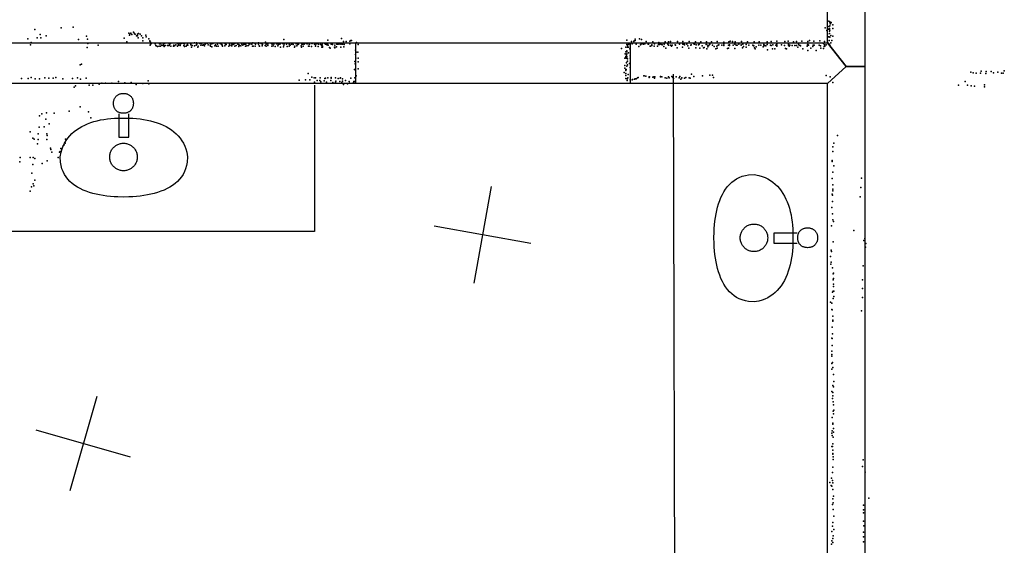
# Model space of a CAD drawing. Header units: millimetres. Extents: x -28413 to 52712, y -42191 to 56778.
# Tile 51 of 70: x 9861 to 13871, y 16432 to 18573. Entities that reach past the tile are written whole.
import ezdxf

# ---------------------------------------------------------------- set-up
doc = ezdxf.new("R2010")
doc.units = ezdxf.units.MM
for name, color, linetype in [('DOORS', 7, 'Continuous'), ('OBJECTS', 8, 'Continuous'), ('P', 9, 'Continuous'), ('PANOS', 10, 'Continuous'), ('ROOMS', 1, 'Continuous'), ('WALLS', 3, 'Continuous')]:
    doc.layers.add(name, color=color, linetype=linetype)

# ---------------------------------------------------------------- blocks, each defined once
blk = doc.blocks.new('Basin_4F')
for points in [[(-40.8, 149.1), (-40.7, 153.4), (-40.3, 156.1), (-39.9, 158.8), (-39.3, 161.4), (-38.5, 163.9), (-37.7, 166.3), (-36.7, 168.6), (-35.5, 170.8), (-34.3, 172.9), (-32.9, 174.8), (-31.3, 176.7), (-29.7, 178.5), (-27.9, 180.1), (-26.1, 181.6), (-24.1, 183), (-22, 184.3), (-19.8, 185.4), (-17.5, 186.5), (-15.1, 187.3), (-12.7, 188.1), (-10.1, 188.6), (-7.4, 189.1), (-4.6, 189.4), (-0.4, 189.5)], [(-0.4, 189.5), (3.9, 189.4), (6.7, 189.1), (9.4, 188.7), (12, 188.1), (14.5, 187.3), (16.9, 186.5), (19.2, 185.5), (21.4, 184.3), (23.5, 183.1), (25.4, 181.7), (27.3, 180.2), (29.1, 178.6), (30.7, 176.8), (32.3, 174.9), (33.7, 173), (34.9, 170.9), (36.1, 168.7), (37.1, 166.4), (38, 164), (38.7, 161.5), (39.3, 158.9), (39.8, 156.3), (40.1, 153.5), (40.3, 149.2)], [(-0.4, 108.6), (-4.6, 108.7), (-7.4, 109), (-10.1, 109.5), (-12.7, 110.1), (-15.1, 110.8), (-17.5, 111.7), (-19.8, 112.7), (-22, 113.8), (-24.1, 115.1), (-26.1, 116.5), (-27.9, 118), (-29.7, 119.6), (-31.3, 121.4), (-32.9, 123.3), (-34.3, 125.3), (-35.5, 127.3), (-36.7, 129.5), (-37.7, 131.8), (-38.5, 134.2), (-39.3, 136.7), (-39.9, 139.3), (-40.3, 142), (-40.7, 144.8), (-40.8, 149.1)], [(40.3, 149.2), (40.1, 144.9), (39.8, 142.2), (39.3, 139.5), (38.7, 136.9), (38, 134.4), (37.1, 132), (36.1, 129.7), (34.9, 127.5), (33.7, 125.4), (32.3, 123.4), (30.7, 121.5), (29.1, 119.7), (27.3, 118.1), (25.4, 116.5), (23.5, 115.1), (21.4, 113.9), (19.2, 112.7), (16.9, 111.7), (14.5, 110.8), (12, 110.1), (9.4, 109.5), (6.7, 109), (3.9, 108.7), (-0.4, 108.6)], [(-258.3, -69.3), (-254.1, -49.1), (-250.2, -36.4), (-245.5, -24.5), (-239.9, -13.1), (-233.5, -2.5), (-226.4, 7.6), (-218.5, 17), (-210, 25.8), (-200.8, 34), (-190.9, 41.5), (-180.5, 48.5), (-169.5, 54.9), (-158, 60.7), (-146, 66), (-133.6, 70.6), (-120.7, 74.8), (-107.5, 78.3), (-93.8, 81.4), (-79.9, 83.9), (-65.7, 85.8), (-51.2, 87.3), (-36.5, 88.3), (-21.6, 88.7), (0.9, 88.5)], [(-18.8, 106), (-18.8, 10.9)], [(0.9, 88.5), (23.3, 88.7), (38.1, 88.2), (52.9, 87.2), (67.4, 85.7), (81.8, 83.7), (95.9, 81.2), (109.8, 78.1), (123.3, 74.5), (136.5, 70.3), (149.2, 65.6), (161.5, 60.3), (173.3, 54.5), (184.6, 48.1), (195.2, 41.1), (205.3, 33.5), (214.6, 25.3), (223.2, 16.5), (231.1, 7.1), (238.2, -2.9), (244.4, -13.5), (249.7, -24.8), (254.1, -36.7), (257.5, -49.2), (260.6, -69.3)], [(22, 10.9), (22, 106.1)], [(-18.8, 10.9), (22, 10.9)], [(-56.2, -69.5), (-55.9, -63.9), (-55.5, -60.4), (-54.8, -56.8), (-53.8, -53.4), (-52.7, -50.1), (-51.4, -46.8), (-49.9, -43.7), (-48.2, -40.7), (-46.3, -37.7), (-44.3, -35), (-42.1, -32.3), (-39.7, -29.8), (-37.2, -27.5), (-34.5, -25.3), (-31.7, -23.2), (-28.8, -21.4), (-25.8, -19.7), (-22.6, -18.2), (-19.4, -16.9), (-16, -15.7), (-12.6, -14.9), (-9.1, -14.2), (-5.5, -13.7), (0, -13.5)], [(0, -13.5), (5.5, -13.7), (9.1, -14.2), (12.6, -14.9), (16.1, -15.7), (19.4, -16.9), (22.7, -18.2), (25.8, -19.7), (28.8, -21.4), (31.8, -23.2), (34.6, -25.3), (37.2, -27.5), (39.7, -29.8), (42.1, -32.3), (44.3, -35), (46.4, -37.7), (48.2, -40.7), (49.9, -43.7), (51.4, -46.8), (52.8, -50.1), (53.9, -53.4), (54.8, -56.8), (55.5, -60.4), (56, -63.9), (56.3, -69.5)], [(-0.4, -232.4), (-23.1, -232.1), (-38.2, -231.3), (-53.3, -230.2), (-68.2, -228.6), (-82.9, -226.6), (-97.4, -224.1), (-111.7, -221.1), (-125.5, -217.7), (-139, -213.6), (-152, -209.1), (-164.6, -204), (-176.5, -198.2), (-187.9, -191.9), (-198.6, -185), (-208.6, -177.4), (-217.9, -169.1), (-226.3, -160.2), (-233.9, -150.6), (-240.5, -140.2), (-246.2, -129.1), (-250.9, -117.2), (-254.4, -104.5), (-256.9, -91.1), (-258.3, -69.3)], [(0, -125.5), (-5.5, -125.2), (-9.1, -124.7), (-12.6, -124.1), (-16, -123.2), (-19.4, -122), (-22.6, -120.7), (-25.8, -119.2), (-28.8, -117.6), (-31.7, -115.7), (-34.5, -113.6), (-37.2, -111.4), (-39.7, -109.1), (-42.1, -106.6), (-44.3, -103.9), (-46.3, -101.2), (-48.2, -98.2), (-49.9, -95.2), (-51.4, -92.1), (-52.7, -88.8), (-53.8, -85.5), (-54.8, -82.1), (-55.5, -78.5), (-55.9, -75), (-56.2, -69.5)], [(260.6, -69.3), (259.2, -91.1), (256.7, -104.5), (253, -117.2), (248.3, -129.1), (242.5, -140.2), (235.7, -150.6), (228, -160.2), (219.4, -169.1), (210, -177.4), (199.8, -185), (188.9, -191.9), (177.3, -198.2), (165.1, -204), (152.4, -209.1), (139.2, -213.6), (125.6, -217.7), (111.5, -221.1), (97.2, -224.1), (82.6, -226.6), (67.7, -228.6), (52.7, -230.2), (37.6, -231.3), (22.4, -232.1), (-0.4, -232.4)], [(56.3, -69.5), (56, -75), (55.5, -78.5), (54.8, -82.1), (53.9, -85.5), (52.8, -88.8), (51.4, -92.1), (49.9, -95.2), (48.2, -98.2), (46.4, -101.2), (44.3, -103.9), (42.1, -106.6), (39.7, -109.1), (37.2, -111.4), (34.6, -113.6), (31.8, -115.7), (28.8, -117.6), (25.8, -119.2), (22.7, -120.7), (19.4, -122), (16.1, -123.2), (12.6, -124.1), (9.1, -124.7), (5.5, -125.2), (0, -125.5)]]:
    blk.add_lwpolyline(points)

msp = doc.modelspace()

# ---------------------------------------------------------------- linework, layer by layer
at = {"layer": 'DOORS'}
msp.add_lwpolyline([(11229.9, 18478.5), (12347.5, 18478.5), (12347.5, 18313.4), (11229.9, 18313.4), (11229.9, 18478.5)], dxfattribs=at)
at = {"layer": 'OBJECTS'}
for points in [[(12522.2, 18351.5), (12528.5, 15773.4)], [(11061.7, 18307), (11061.7, 17710.2)], [(11061.7, 17710.2), (9563.1, 17710.2)]]:
    msp.add_lwpolyline(points, dxfattribs=at)
at = {"layer": 'P'}
for p in [(13156, 18568), (9923, 18534), (10030, 18540), (10078, 18543), (13141, 18540), (13148, 18529), (13154, 18535), (13156, 18546), (13156, 18535), (13159, 18538), (13160, 18565), (13161, 18563), (13161, 18549), (13161, 18530), (13162, 18556), (13163, 18557), (13166, 18562), (13173, 18552), (13173, 18537), (9894, 18496), (9932, 18500), (9944, 18513), (9947, 18500), (9969, 18508), (10100, 18493), (10133, 18506), (10137, 18494), (10287, 18498), (10306, 18519), (10308, 18510), (10309, 18515), (10314, 18518), (10317, 18513), (10325, 18522), (10326, 18521), (10328, 18516), (10331, 18515), (10336, 18507), (10340, 18508), (10341, 18515), (10344, 18499), (10345, 18517), (10351, 18514), (10357, 18508), (10362, 18487), (10363, 18499), (10374, 18510), (10376, 18504), (10387, 18496), (10391, 18487), (10937, 18492), (11116, 18490), (11171, 18497), (11209, 18488), (11212, 18488), (12333, 18490), (12364, 18487), (12367, 18494), (12367, 18488), (12385, 18495), (12394, 18492), (13077, 18489), (13119, 18487), (13151, 18514), (13155, 18504), (13158, 18504), (13158, 18489), (13159, 18526), (13159, 18517), (13161, 18502), (13164, 18509), (13169, 18489), (13172, 18506), (9905, 18471), (9908, 18480), (10135, 18460), (10138, 18476), (10181, 18469), (10297, 18483), (10391, 18486), (10392, 18469), (10393, 18482), (10393, 18472), (10395, 18475), (10396, 18477), (10412, 18478), (10413, 18478), (10413, 18475), (10416, 18468), (10417, 18467), (10422, 18464), (10429, 18465), (10430, 18475), (10431, 18477), (10434, 18475), (10435, 18466), (10440, 18469), (10445, 18468), (10446, 18468), (10447, 18475), (10449, 18464), (10451, 18478), (10451, 18477), (10454, 18468), (10463, 18468), (10465, 18468), (10469, 18476), (10470, 18468), (10472, 18473), (10476, 18465), (10477, 18478), (10487, 18466), (10489, 18469), (10491, 18467), (10497, 18471), (10503, 18466), (10504, 18476), (10507, 18475), (10508, 18470), (10514, 18468), (10515, 18474), (10519, 18476), (10525, 18478), (10529, 18468), (10530, 18477), (10532, 18475), (10532, 18464), (10539, 18466), (10541, 18470), (10544, 18477), (10545, 18469), (10557, 18477), (10558, 18474), (10558, 18471), (10560, 18462), (10563, 18468), (10573, 18479), (10573, 18467), (10580, 18469), (10581, 18479), (10583, 18473), (10587, 18462), (10588, 18465), (10594, 18477), (10598, 18470), (10601, 18476), (10606, 18470), (10610, 18471), (10612, 18468), (10614, 18467), (10616, 18474), (10619, 18476), (10626, 18478), (10628, 18471), (10636, 18470), (10638, 18477), (10638, 18465), (10642, 18475), (10643, 18463), (10647, 18477), (10655, 18467), (10658, 18471), (10662, 18465), (10667, 18473), (10669, 18466), (10677, 18477), (10679, 18476), (10683, 18472), (10684, 18472), (10685, 18469), (10687, 18466), (10696, 18478), (10697, 18467), (10699, 18472), (10700, 18478), (10702, 18472), (10712, 18466), (10715, 18478), (10716, 18473), (10717, 18469), (10724, 18467), (10725, 18474), (10725, 18467), (10730, 18472), (10731, 18476), (10735, 18475), (10737, 18466), (10741, 18478), (10742, 18468), (10749, 18474), (10754, 18471), (10754, 18464), (10756, 18469), (10761, 18467), (10766, 18473), (10767, 18478), (10769, 18470), (10774, 18474), (10778, 18473), (10781, 18465), (10782, 18473), (10786, 18467), (10793, 18477), (10793, 18476), (10793, 18468), (10798, 18474), (10807, 18473), (10809, 18465), (10811, 18479), (10812, 18465), (10819, 18478), (10820, 18466), (10821, 18474), (10833, 18478), (10833, 18474), (10834, 18479), (10836, 18467), (10837, 18466), (10845, 18477), (10849, 18467), (10850, 18472), (10861, 18468), (10862, 18482), (10865, 18474), (10865, 18466), (10871, 18478), (10871, 18468), (10872, 18477), (10872, 18473), (10886, 18477), (10888, 18465), (10889, 18474), (10891, 18476), (10893, 18467), (10896, 18473), (10902, 18464), (10907, 18475), (10911, 18476), (10912, 18467), (10913, 18471), (10914, 18475), (10920, 18474), (10922, 18475), (10923, 18462), (10930, 18478), (10931, 18477), (10935, 18463), (10937, 18470), (10938, 18475), (10948, 18473), (10950, 18478), (10950, 18464), (10958, 18473), (10958, 18465), (10959, 18475), (10963, 18469), (10968, 18473), (10970, 18475), (10975, 18472), (10980, 18461), (10982, 18466), (10987, 18475), (10989, 18467), (10990, 18478), (10993, 18472), (10994, 18474), (10996, 18474), (11007, 18467), (11008, 18462), (11010, 18474), (11011, 18477), (11013, 18474), (11014, 18473), (11015, 18465), (11019, 18473), (11027, 18477), (11032, 18475), (11037, 18466), (11040, 18473), (11040, 18466), (11041, 18474), (11050, 18464), (11051, 18477), (11052, 18476), (11062, 18474), (11064, 18475), (11065, 18467), (11066, 18466), (11067, 18474), (11072, 18477), (11074, 18476), (11077, 18464), (11078, 18473), (11086, 18472), (11091, 18468), (11092, 18461), (11093, 18473), (11093, 18473), (11094, 18465), (11094, 18461), (11104, 18476), (11106, 18473), (11111, 18472), (11113, 18471), (11114, 18473), (11114, 18473), (11117, 18469), (11123, 18460), (11126, 18458), (11129, 18474), (11131, 18476), (11134, 18475), (11135, 18472), (11143, 18462), (11144, 18470), (11145, 18462), (11145, 18459), (11151, 18463), (11153, 18474), (11155, 18474), (11155, 18474), (11160, 18474), (11166, 18475), (11169, 18474), (11169, 18462), (11174, 18477), (11174, 18473), (11176, 18473), (11180, 18485), (11181, 18463), (11183, 18472), (11190, 18485), (11205, 18475), (11206, 18486), (11228, 18449), (11233, 18481), (11240, 18472), (12312, 18456), (12330, 18461), (12334, 18472), (12336, 18468), (12336, 18461), (12340, 18474), (12340, 18462), (12345, 18477), (12346, 18473), (12346, 18455), (12347, 18471), (12353, 18485), (12356, 18475), (12362, 18484), (12372, 18473), (12383, 18464), (12389, 18471), (12392, 18475), (12395, 18475), (12402, 18473), (12407, 18475), (12412, 18485), (12421, 18473), (12422, 18474), (12428, 18465), (12430, 18466), (12435, 18471), (12436, 18468), (12440, 18483), (12445, 18466), (12446, 18475), (12458, 18465), (12463, 18472), (12464, 18481), (12466, 18472), (12470, 18473), (12476, 18472), (12478, 18471), (12484, 18464), (12485, 18474), (12485, 18473), (12490, 18483), (12493, 18458), (12501, 18473), (12503, 18483), (12504, 18469), (12511, 18484), (12511, 18470), (12516, 18466), (12518, 18470), (12530, 18471), (12532, 18469), (12538, 18459), (12540, 18484), (12548, 18474), (12561, 18462), (12562, 18484), (12562, 18473), (12563, 18474), (12568, 18471), (12569, 18472), (12578, 18473), (12582, 18467), (12586, 18457), (12587, 18484), (12594, 18470), (12596, 18471), (12606, 18475), (12609, 18473), (12613, 18483), (12615, 18459), (12616, 18471), (12626, 18471), (12628, 18473), (12631, 18458), (12635, 18483), (12641, 18467), (12646, 18459), (12649, 18460), (12657, 18472), (12658, 18483), (12659, 18455), (12663, 18470), (12664, 18463), (12667, 18468), (12672, 18473), (12679, 18483), (12683, 18470), (12689, 18464), (12696, 18455), (12700, 18465), (12702, 18484), (12702, 18457), (12705, 18470), (12706, 18470), (12709, 18471), (12720, 18470), (12729, 18482), (12729, 18473), (12729, 18468), (12743, 18456), (12748, 18470), (12748, 18458), (12749, 18483), (12752, 18471), (12752, 18470), (12752, 18468), (12754, 18486), (12764, 18484), (12767, 18470), (12773, 18474), (12774, 18456), (12775, 18483), (12779, 18470), (12783, 18469), (12790, 18473), (12799, 18471), (12799, 18470), (12801, 18484), (12805, 18459), (12806, 18474), (12809, 18464), (12819, 18472), (12820, 18461), (12825, 18483), (12831, 18470), (12847, 18469), (12849, 18467), (12851, 18467), (12852, 18483), (12853, 18459), (12856, 18454), (12860, 18463), (12871, 18470), (12872, 18483), (12879, 18469), (12889, 18463), (12891, 18472), (12891, 18467), (12896, 18468), (12900, 18467), (12905, 18483), (12905, 18472), (12906, 18451), (12919, 18469), (12921, 18485), (12922, 18468), (12927, 18455), (12928, 18471), (12936, 18454), (12941, 18469), (12943, 18470), (12944, 18468), (12944, 18465), (12945, 18486), (12945, 18473), (12964, 18471), (12976, 18468), (12977, 18485), (12980, 18456), (12984, 18455), (12991, 18486), (12992, 18473), (12992, 18469), (12995, 18466), (12998, 18469), (13007, 18468), (13012, 18483), (13018, 18468), (13025, 18484), (13025, 18468), (13030, 18461), (13033, 18474), (13036, 18469), (13040, 18468), (13041, 18467), (13047, 18486), (13050, 18454), (13068, 18466), (13069, 18471), (13071, 18485), (13071, 18472), (13071, 18448), (13073, 18469), (13083, 18458), (13091, 18464), (13092, 18470), (13095, 18486), (13096, 18469), (13105, 18448), (13117, 18469), (13123, 18467), (13124, 18457), (13134, 18456), (13135, 18477), (13137, 18464), (13139, 18484), (13139, 18471), (13140, 18466), (13146, 18471), (13152, 18481), (13159, 18473), (13162, 18467), (13164, 18479), (11229, 18431), (11230, 18416), (11231, 18441), (11238, 18441), (11240, 18416), (12326, 18417), (12327, 18434), (12329, 18442), (12329, 18423), (12330, 18419), (12331, 18416), (12332, 18430), (12332, 18418), (12333, 18446), (12333, 18443), (12333, 18434), (12333, 18423), (12333, 18418), (12336, 18414), (12341, 18439), (12347, 18426), (12347, 18417), (10107, 18390), (10113, 18392), (11225, 18370), (11226, 18403), (11227, 18393), (11228, 18368), (11239, 18373), (11240, 18401), (12325, 18387), (12326, 18376), (12330, 18370), (12330, 18367), (12331, 18371), (12332, 18399), (12332, 18397), (12333, 18384), (12337, 18404), (12337, 18390), (12345, 18395), (12347, 18378), (9868, 18334), (9896, 18334), (9907, 18338), (9924, 18333), (9941, 18333), (9963, 18337), (9980, 18335), (9997, 18335), (10008, 18338), (10036, 18333), (10076, 18334), (10096, 18337), (10109, 18331), (10132, 18335), (10999, 18327), (11025, 18329), (11036, 18354), (11043, 18329), (11051, 18339), (11060, 18337), (11066, 18336), (11084, 18336), (11103, 18334), (11107, 18335), (11116, 18337), (11129, 18338), (11130, 18335), (11147, 18336), (11158, 18334), (11166, 18335), (11167, 18337), (11175, 18332), (11210, 18335), (11226, 18336), (11231, 18345), (12323, 18358), (12329, 18346), (12330, 18354), (12330, 18334), (12335, 18332), (12338, 18336), (12339, 18350), (12347, 18328), (12356, 18329), (12357, 18330), (12365, 18331), (12368, 18332), (12372, 18333), (12377, 18336), (12380, 18338), (12403, 18345), (12404, 18344), (12411, 18343), (12424, 18338), (12425, 18341), (12426, 18341), (12439, 18339), (12444, 18341), (12446, 18335), (12448, 18341), (12471, 18342), (12471, 18341), (12476, 18340), (12490, 18337), (12496, 18335), (12503, 18340), (12506, 18336), (12517, 18342), (12517, 18342), (12521, 18338), (12524, 18334), (12534, 18340), (12547, 18336), (12549, 18342), (12554, 18331), (12557, 18337), (12569, 18335), (12574, 18338), (12588, 18337), (12591, 18335), (12597, 18351), (12606, 18342), (12642, 18344), (12672, 18348), (12682, 18348), (12687, 18338), (13146, 18346), (13162, 18340), (13735, 18360), (13744, 18357), (13757, 18356), (13774, 18355), (13777, 18363), (13796, 18354), (13797, 18362), (13818, 18362), (13827, 18357), (13844, 18359), (13860, 18355), (13866, 18356), (13871, 18365), (10083, 18298), (10088, 18304), (10144, 18306), (10159, 18307), (10185, 18311), (10196, 18315), (10210, 18315), (10236, 18315), (10263, 18321), (10289, 18316), (10315, 18317), (10335, 18310), (10362, 18314), (10384, 18324), (10387, 18312), (11061, 18319), (11073, 18325), (11083, 18325), (11087, 18320), (11101, 18324), (11110, 18319), (11128, 18326), (11136, 18318), (11147, 18319), (11148, 18323), (11165, 18322), (11173, 18317), (11175, 18323), (11179, 18309), (11188, 18325), (11196, 18312), (11203, 18321), (11204, 18315), (11221, 18317), (11222, 18321), (11226, 18321), (11228, 18323), (12335, 18326), (13172, 18318), (13685, 18306), (13712, 18322), (13721, 18306), (13736, 18304), (13750, 18303), (13790, 18308), (13791, 18300), (10107, 18218), (9942, 18182), (9951, 18190), (9967, 18168), (9970, 18194), (10001, 18193), (10062, 18201), (10141, 18198), (10151, 18174), (9940, 18136), (9960, 18137), (9981, 18149), (9904, 18117), (9914, 18091), (9920, 18086), (9936, 18109), (9971, 18109), (9973, 18101), (10048, 18086), (13192, 18101), (9934, 18067), (9936, 18085), (9971, 18085), (9986, 18050), (10028, 18048), (10038, 18060), (10042, 18063), (10046, 18072), (10046, 18070), (13172, 18056), (13177, 18070), (9863, 18012), (9903, 18012), (9916, 18012), (9922, 18008), (9988, 18044), (9992, 18033), (10017, 18012), (10023, 18034), (10026, 18037), (13173, 18037), (9862, 17994), (9914, 17983), (9952, 17988), (9973, 17998), (13170, 18000), (13170, 17995), (13177, 17978), (9910, 17948), (13170, 17926), (13172, 17952), (13290, 17928), (9909, 17892), (9916, 17905), (9918, 17896), (9923, 17919), (13173, 17901), (13287, 17890), (9904, 17875), (13170, 17863), (13171, 17858), (13173, 17883), (13173, 17876), (13284, 17852), (13168, 17808), (13171, 17833), (13171, 17783), (13167, 17733), (13173, 17758), (13175, 17751), (13258, 17714), (13174, 17668), (13299, 17674), (13303, 17682), (13306, 17647), (13307, 17661), (13163, 17609), (13166, 17634), (13167, 17629), (13165, 17577), (13166, 17585), (13296, 17570), (13171, 17563), (13174, 17538), (13176, 17541), (13174, 17513), (13175, 17496), (13175, 17487), (13176, 17519), (13294, 17514), (13171, 17463), (13174, 17467), (13177, 17467), (13177, 17445), (13294, 17478), (13163, 17422), (13168, 17418), (13174, 17438), (13293, 17441), (13168, 17393), (13170, 17392), (13172, 17365), (13290, 17387), (13173, 17349), (13173, 17345), (13170, 17321), (13171, 17294), (13168, 17276), (13170, 17274), (13170, 17246), (13169, 17223), (13169, 17209), (13169, 17202), (13169, 17173), (13171, 17177), (13169, 17150), (13173, 17156), (13176, 17128), (13177, 17099), (13168, 17059), (13173, 17083), (13173, 17055), (13175, 17077), (13171, 17030), (13173, 17041), (13174, 17016), (13175, 17004), (13174, 16979), (13175, 16967), (13177, 16982), (13170, 16953), (13172, 16930), (13172, 16926), (13169, 16889), (13170, 16898), (13175, 16908), (13175, 16893), (13170, 16879), (13173, 16846), (13174, 16872), (13169, 16835), (13171, 16835), (13172, 16820), (13173, 16806), (13173, 16803), (13174, 16793), (13174, 16782), (13296, 16780), (13171, 16729), (13173, 16750), (13294, 16753), (13304, 16730), (13160, 16688), (13167, 16705), (13171, 16696), (13173, 16686), (13166, 16676), (13169, 16673), (13173, 16660), (13173, 16621), (13174, 16605), (13175, 16632), (13319, 16624), (13171, 16598), (13174, 16578), (13298, 16596), (13298, 16577), (13298, 16564), (13173, 16525), (13173, 16525), (13177, 16551), (13297, 16531), (13169, 16488), (13171, 16510), (13177, 16497), (13297, 16485), (13299, 16511), (13168, 16450), (13173, 16460), (13173, 16444), (13174, 16471), (13297, 16466), (13297, 16446), (13167, 16436)]:
    msp.add_point(p, dxfattribs=at)
at = {"layer": 'PANOS'}
for points in [[(11781.5, 17893.6), (11710.7, 17499.9)], [(11942.9, 17661.4), (11549.3, 17732.2)], [(10175.3, 17038.7), (10065.6, 16654)], [(10312.8, 16791.5), (9928.1, 16901.2)]]:
    msp.add_lwpolyline(points, dxfattribs=at)
at = {"layer": 'ROOMS'}
for points in [[(7937.5, 18478.5), (8426.5, 18478.5), (13150.9, 18478.5), (13150.9, 24352.2), (11150.6, 24352.2), (10052, 24352.2), (7937.5, 24352.2), (7937.5, 19558), (7937.5, 18478.5)], [(9328.1, 15608.3), (9328.1, 14401.8), (13150.9, 14401.8), (13150.9, 18313.4), (8483.6, 18313.4), (8483.6, 16662.4), (9277.4, 16662.4), (9277.4, 15773.4), (9747.2, 15773.4), (9747.2, 15608.3), (9328.1, 15608.3)]]:
    msp.add_lwpolyline(points, close=True, dxfattribs=at)
at = {"layer": 'WALLS'}
for points in [[(13150.9, 18478.5), (13150.9, 24352.2), (13227, 24384), (13303.2, 24517.3), (13303.2, 18383.2), (13227, 18383.2), (13150.9, 18478.5)], [(8426.5, 18478.5), (13150.9, 18478.5), (13227, 18383.2), (13150.9, 18313.4), (8483.6, 18313.4), (8426.5, 18383.2), (8426.5, 18478.5)], [(13150.9, 14401.8), (13150.9, 18313.4), (13227, 18383.2), (13303.2, 18383.2), (13303.2, 14344.6), (13227, 14344.6), (13150.9, 14401.8)]]:
    msp.add_lwpolyline(points, dxfattribs=at)

# ---------------------------------------------------------------- block references
at = {"layer": 'OBJECTS'}
msp.add_blockref('Basin_4F', (10283.6, 18083.4), dxfattribs=at)
at = {"layer": 'OBJECTS', "rotation": 270}
msp.add_blockref('Basin_4F', (12920.9, 17684.7), dxfattribs=at)

doc.saveas('drawing.dxf')
